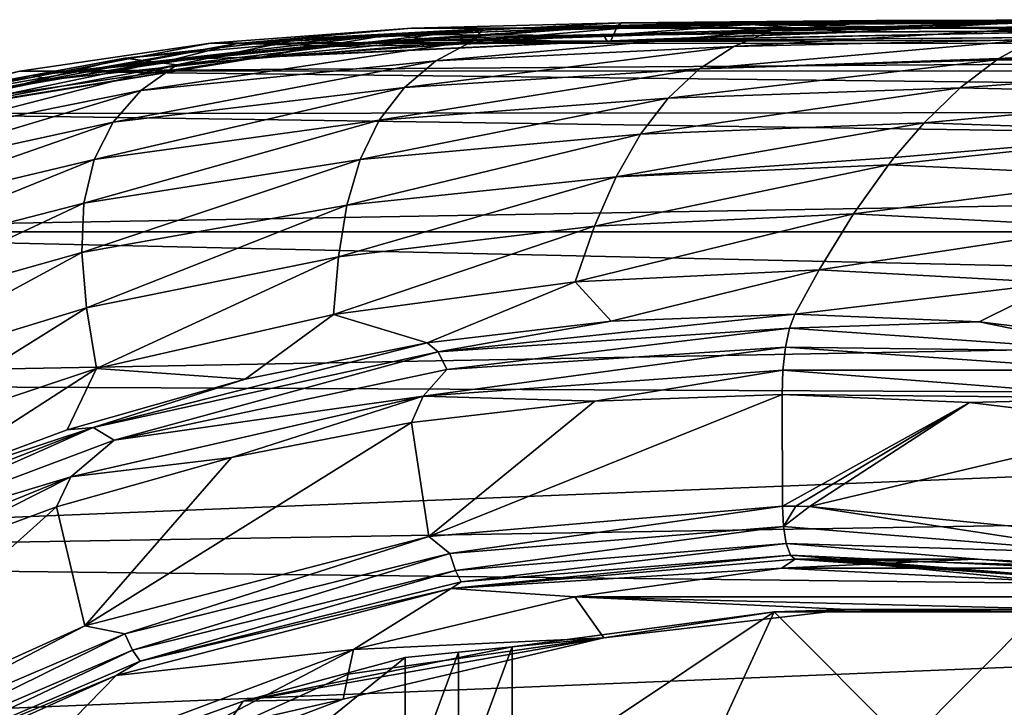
# Model space of a CAD drawing. Header units: metres. Extents: x -237 to 25, y -25 to 25.
# Tile 42 of 165: x -224.34 to -218.77, y 11.41 to 15.3. Entities that reach past the tile are written whole.
import ezdxf

# ---------------------------------------------------------------- set-up
doc = ezdxf.new("R2010")
doc.units = ezdxf.units.M
doc.layers.add('solid_10481232', color=7, linetype='CONTINUOUS')

msp = doc.modelspace()

# ---------------------------------------------------------------- linework, layer by layer
at = {"layer": 'solid_10481232'}
for points in [[(-223.107666, 15.169221, 93.186241), (-220.931854, 15.286654, 92.752838), (-220.955582, 15.269992, 92.65715)], [(-222.121521, 15.256226, 93.0494), (-220.931854, 15.286654, 92.752838), (-223.107666, 15.169221, 93.186241)], [(-220.202957, 15.276093, 92.02549), (-221.7146, 15.252298, 92.307587), (-222.235336, 15.221008, 92.532219)], [(-220.202957, 15.276093, 92.02549), (-222.235336, 15.221008, 92.532219), (-221.032288, 15.215354, 92.338425)], [(-199.937149, 15.284343, 176.957977), (-220.931854, 15.286654, 92.752838), (-222.121521, 15.256226, 93.0494)], [(-200.549805, 15.275976, 177.110687), (-199.937149, 15.284343, 176.957977), (-222.121521, 15.256226, 93.0494)], [(-201.144806, 15.253706, 177.259003), (-200.549805, 15.275976, 177.110687), (-222.121521, 15.256226, 93.0494)], [(-220.660461, 15.27815, 92.051666), (-220.085175, 15.240986, 91.054619), (-221.772324, 15.184512, 91.453697)], [(-221.7146, 15.252298, 92.307587), (-220.660461, 15.27815, 92.051666), (-221.772324, 15.184512, 91.453697)], [(-220.202957, 15.276093, 92.02549), (-220.660461, 15.27815, 92.051666), (-221.7146, 15.252298, 92.307587)], [(-219.611267, 15.233293, 91.986954), (-220.202957, 15.276093, 92.02549), (-221.032288, 15.215354, 92.338425)], [(-218.702911, 15.286266, 92.094315), (-219.642715, 15.236299, 92.242004), (-220.976501, 15.221722, 92.571861)], [(-220.955582, 15.269992, 92.65715), (-218.702911, 15.286266, 92.094315), (-220.976501, 15.221722, 92.571861)], [(-219.493225, 15.299808, 92.39415), (-218.702911, 15.286266, 92.094315), (-220.955582, 15.269992, 92.65715)], [(-220.955582, 15.269992, 92.65715), (-220.931854, 15.286654, 92.752838), (-219.493225, 15.299808, 92.39415)], [(-198.522598, 15.297325, 176.600662), (-219.493225, 15.299808, 92.39415), (-220.931854, 15.286654, 92.752838)], [(-198.522598, 15.297325, 176.600662), (-220.931854, 15.286654, 92.752838), (-199.937149, 15.284343, 176.957977)], [(-220.660461, 15.27815, 92.051666), (-219.48912, 15.292042, 91.765251), (-220.085175, 15.240986, 91.054619)], [(-220.202957, 15.276093, 92.02549), (-219.48912, 15.292042, 91.765251), (-220.660461, 15.27815, 92.051666)], [(-218.175369, 15.291549, 91.520805), (-219.48912, 15.292042, 91.765251), (-220.202957, 15.276093, 92.02549)], [(-218.170395, 15.285747, 91.540688), (-218.175369, 15.291549, 91.520805), (-220.202957, 15.276093, 92.02549)], [(-218.149368, 15.241387, 91.62455), (-218.170395, 15.285747, 91.540688), (-220.202957, 15.276093, 92.02549)], [(-219.611267, 15.233293, 91.986954), (-218.149368, 15.241387, 91.62455), (-220.202957, 15.276093, 92.02549)], [(-218.193909, 15.300132, 91.446548), (-218.390442, 15.267877, 90.657677), (-220.085175, 15.240986, 91.054619)], [(-219.48912, 15.292042, 91.765251), (-218.193909, 15.300132, 91.446548), (-220.085175, 15.240986, 91.054619)], [(-218.702911, 15.286266, 92.094315), (-218.091675, 15.243014, 91.857513), (-219.642715, 15.236299, 92.242004)], [(-219.493225, 15.299808, 92.39415), (-218.130066, 15.304226, 92.054276), (-218.702911, 15.286266, 92.094315)], [(-197.130478, 15.301713, 176.262634), (-218.130066, 15.304226, 92.054276), (-219.493225, 15.299808, 92.39415)], [(-198.314819, 15.298494, 176.549164), (-197.130478, 15.301713, 176.262634), (-219.493225, 15.299808, 92.39415)], [(-198.522598, 15.297325, 176.600662), (-198.314819, 15.298494, 176.549164), (-219.493225, 15.299808, 92.39415)], [(-218.175369, 15.291549, 91.520805), (-218.193909, 15.300132, 91.446548), (-219.48912, 15.292042, 91.765251)], [(-222.235336, 15.221008, 92.532219), (-223.743576, 15.086211, 92.802094), (-224.27092, 14.987572, 93.039757)], [(-222.235336, 15.221008, 92.532219), (-224.27092, 14.987572, 93.039757), (-222.652466, 15.149806, 92.736572)], [(-222.235336, 15.221008, 92.532219), (-222.736755, 15.197297, 92.556236), (-223.743576, 15.086211, 92.802094)], [(-221.7146, 15.252298, 92.307587), (-221.772324, 15.184512, 91.453697), (-223.448776, 15.048228, 91.851059)], [(-222.736755, 15.197297, 92.556236), (-221.7146, 15.252298, 92.307587), (-223.448776, 15.048228, 91.851059)], [(-223.259064, 15.170793, 93.332993), (-222.121521, 15.256226, 93.0494), (-223.107666, 15.169221, 93.186241)], [(-201.144806, 15.253706, 177.259003), (-222.121521, 15.256226, 93.0494), (-223.259064, 15.170793, 93.332993)], [(-202.27771, 15.166152, 177.541428), (-201.144806, 15.253706, 177.259003), (-223.259064, 15.170793, 93.332993)], [(-223.107666, 15.169221, 93.186241), (-220.955582, 15.269992, 92.65715), (-222.654724, 15.157535, 92.984276)], [(-222.967285, 15.094254, 92.984795), (-221.906433, 15.19941, 92.799355), (-220.976501, 15.221722, 92.571861)], [(-220.993591, 15.184445, 92.498177), (-222.967285, 15.094254, 92.984795), (-220.976501, 15.221722, 92.571861)], [(-222.235336, 15.221008, 92.532219), (-221.7146, 15.252298, 92.307587), (-222.736755, 15.197297, 92.556236)], [(-220.955582, 15.269992, 92.65715), (-221.906433, 15.19941, 92.799355), (-222.654724, 15.157535, 92.984276)], [(-222.235336, 15.221008, 92.532219), (-222.652466, 15.149806, 92.736572), (-221.981445, 15.188294, 92.570656)], [(-222.235336, 15.221008, 92.532219), (-221.981445, 15.188294, 92.570656), (-221.032288, 15.215354, 92.338425)], [(-220.085175, 15.240986, 91.054619), (-220.297241, 15.152866, 90.190941), (-221.98291, 15.070963, 90.568161)], [(-221.772324, 15.184512, 91.453697), (-220.085175, 15.240986, 91.054619), (-221.98291, 15.070963, 90.568161)], [(-221.981445, 15.188294, 92.570656), (-221.013824, 15.182181, 92.41349), (-221.032288, 15.215354, 92.338425)], [(-220.955582, 15.269992, 92.65715), (-220.976501, 15.221722, 92.571861), (-221.906433, 15.19941, 92.799355)], [(-219.611267, 15.233293, 91.986954), (-221.032288, 15.215354, 92.338425), (-221.013824, 15.182181, 92.41349)], [(-219.611267, 15.233293, 91.986954), (-221.013824, 15.182181, 92.41349), (-218.149368, 15.241387, 91.62455)], [(-218.130936, 15.206738, 91.698822), (-218.149368, 15.241387, 91.62455), (-221.013824, 15.182181, 92.41349)], [(-218.091675, 15.243014, 91.857513), (-218.109985, 15.207266, 91.783401), (-220.993591, 15.184445, 92.498177)], [(-219.642715, 15.236299, 92.242004), (-218.091675, 15.243014, 91.857513), (-220.993591, 15.184445, 92.498177)], [(-219.642715, 15.236299, 92.242004), (-220.993591, 15.184445, 92.498177), (-220.976501, 15.221722, 92.571861)], [(-218.390442, 15.267877, 90.657677), (-218.599823, 15.19296, 89.816551), (-220.297241, 15.152866, 90.190941)], [(-220.085175, 15.240986, 91.054619), (-218.390442, 15.267877, 90.657677), (-220.297241, 15.152866, 90.190941)], [(-223.259064, 15.170793, 93.332993), (-223.107666, 15.169221, 93.186241), (-225.240494, 14.79181, 93.718025)], [(-224.338654, 15.011948, 93.602158), (-223.259064, 15.170793, 93.332993), (-225.240494, 14.79181, 93.718025)], [(-225.240494, 14.79181, 93.718025), (-223.107666, 15.169221, 93.186241), (-224.677261, 14.873061, 93.478447)], [(-223.107666, 15.169221, 93.186241), (-223.467407, 15.07922, 93.182732), (-224.677261, 14.873061, 93.478447)], [(-202.27771, 15.166152, 177.541428), (-223.259064, 15.170793, 93.332993), (-224.338654, 15.011948, 93.602158)], [(-203.315063, 15.015407, 177.800034), (-202.27771, 15.166152, 177.541428), (-224.338654, 15.011948, 93.602158)], [(-223.743576, 15.086211, 92.802094), (-222.736755, 15.197297, 92.556236), (-223.448776, 15.048228, 91.851059)], [(-221.772324, 15.184512, 91.453697), (-221.98291, 15.070963, 90.568161), (-223.652695, 14.903346, 90.943886)], [(-223.448776, 15.048228, 91.851059), (-221.772324, 15.184512, 91.453697), (-223.652695, 14.903346, 90.943886)], [(-223.107666, 15.169221, 93.186241), (-222.654724, 15.157535, 92.984276), (-223.467407, 15.07922, 93.182732)], [(-220.993591, 15.184445, 92.498177), (-222.987488, 15.089345, 92.899139), (-222.967285, 15.094254, 92.984795)], [(-221.013824, 15.182181, 92.41349), (-222.987488, 15.089345, 92.899139), (-220.993591, 15.184445, 92.498177)], [(-222.652466, 15.149806, 92.736572), (-222.987488, 15.089345, 92.899139), (-221.013824, 15.182181, 92.41349)], [(-222.967285, 15.094254, 92.984795), (-222.654724, 15.157535, 92.984276), (-221.906433, 15.19941, 92.799355)], [(-221.981445, 15.188294, 92.570656), (-222.652466, 15.149806, 92.736572), (-221.013824, 15.182181, 92.41349)], [(-218.109985, 15.207266, 91.783401), (-221.013824, 15.182181, 92.41349), (-220.993591, 15.184445, 92.498177)], [(-218.109985, 15.207266, 91.783401), (-218.130936, 15.206738, 91.698822), (-221.013824, 15.182181, 92.41349)], [(-218.599823, 15.19296, 89.816551), (-218.796417, 15.08422, 89.026047), (-220.491852, 15.025974, 89.327789)], [(-220.297241, 15.152866, 90.190941), (-218.599823, 15.19296, 89.816551), (-220.491852, 15.025974, 89.327789)], [(-216.974091, 15.178833, 89.375763), (-218.808746, 15.076149, 88.976448), (-218.796417, 15.08422, 89.026047)], [(-217.213318, 15.050953, 88.535103), (-218.808746, 15.076149, 88.976448), (-216.974091, 15.178833, 89.375763)], [(-216.974091, 15.178833, 89.375763), (-218.796417, 15.08422, 89.026047), (-218.599823, 15.19296, 89.816551)], [(-224.27092, 14.987572, 93.039757), (-223.335434, 15.086043, 92.903564), (-222.652466, 15.149806, 92.736572)], [(-222.967285, 15.094254, 92.984795), (-223.467407, 15.07922, 93.182732), (-222.654724, 15.157535, 92.984276)], [(-222.652466, 15.149806, 92.736572), (-223.335434, 15.086043, 92.903564), (-222.987488, 15.089345, 92.899139)], [(-220.297241, 15.152866, 90.190941), (-220.491852, 15.025974, 89.327789), (-222.160889, 14.92123, 89.679817)], [(-221.98291, 15.070963, 90.568161), (-220.297241, 15.152866, 90.190941), (-222.160889, 14.92123, 89.679817)], [(-223.448776, 15.048228, 91.851059), (-223.652695, 14.903346, 90.943886), (-225.291473, 14.572211, 91.314186)], [(-225.098953, 14.742999, 92.242638), (-223.448776, 15.048228, 91.851059), (-225.291473, 14.572211, 91.314186)], [(-223.743576, 15.086211, 92.802094), (-223.448776, 15.048228, 91.851059), (-225.098953, 14.742999, 92.242638)], [(-224.753601, 14.900235, 93.05027), (-223.743576, 15.086211, 92.802094), (-225.098953, 14.742999, 92.242638)], [(-222.967285, 15.094254, 92.984795), (-222.987488, 15.089345, 92.899139), (-224.932159, 14.771093, 93.375397)], [(-222.967285, 15.094254, 92.984795), (-224.932159, 14.771093, 93.375397), (-224.913132, 14.779065, 93.461098)], [(-224.903275, 14.811372, 93.28672), (-224.932159, 14.771093, 93.375397), (-222.987488, 15.089345, 92.899139)], [(-222.967285, 15.094254, 92.984795), (-224.913132, 14.779065, 93.461098), (-223.467407, 15.07922, 93.182732)], [(-224.913132, 14.779065, 93.461098), (-224.677261, 14.873061, 93.478447), (-223.467407, 15.07922, 93.182732)], [(-224.158508, 14.965743, 93.10408), (-224.903275, 14.811372, 93.28672), (-222.987488, 15.089345, 92.899139)], [(-224.27092, 14.987572, 93.039757), (-223.743576, 15.086211, 92.802094), (-224.753601, 14.900235, 93.05027)], [(-224.27092, 14.987572, 93.039757), (-224.158508, 14.965743, 93.10408), (-223.335434, 15.086043, 92.903564)], [(-223.335434, 15.086043, 92.903564), (-224.158508, 14.965743, 93.10408), (-222.987488, 15.089345, 92.899139)], [(-221.98291, 15.070963, 90.568161), (-222.160889, 14.92123, 89.679817), (-223.809967, 14.724872, 90.031105)], [(-223.652695, 14.903346, 90.943886), (-221.98291, 15.070963, 90.568161), (-223.809967, 14.724872, 90.031105)], [(-218.808746, 15.076149, 88.976448), (-219.015182, 14.918751, 88.145645), (-220.667786, 14.86048, 88.471291)], [(-220.491852, 15.025974, 89.327789), (-218.808746, 15.076149, 88.976448), (-220.667786, 14.86048, 88.471291)], [(-218.796417, 15.08422, 89.026047), (-218.808746, 15.076149, 88.976448), (-220.491852, 15.025974, 89.327789)], [(-217.213318, 15.050953, 88.535103), (-219.015182, 14.918751, 88.145645), (-218.808746, 15.076149, 88.976448)], [(-217.457794, 14.879829, 87.706604), (-219.015182, 14.918751, 88.145645), (-217.213318, 15.050953, 88.535103)], [(-225.356583, 14.773128, 93.855972), (-224.338654, 15.011948, 93.602158), (-225.240494, 14.79181, 93.718025)], [(-204.308777, 14.785581, 178.047775), (-224.338654, 15.011948, 93.602158), (-225.356583, 14.773128, 93.855972)], [(-204.308777, 14.785581, 178.047775), (-203.315063, 15.015407, 177.800034), (-224.338654, 15.011948, 93.602158)], [(-220.491852, 15.025974, 89.327789), (-220.667786, 14.86048, 88.471291), (-222.304474, 14.735248, 88.798592)], [(-222.160889, 14.92123, 89.679817), (-220.491852, 15.025974, 89.327789), (-222.304474, 14.735248, 88.798592)], [(-224.27092, 14.987572, 93.039757), (-225.753738, 14.636154, 93.297325), (-226.256668, 14.456854, 93.534874)], [(-224.27092, 14.987572, 93.039757), (-226.256668, 14.456854, 93.534874), (-224.903275, 14.811372, 93.28672)], [(-224.27092, 14.987572, 93.039757), (-224.753601, 14.900235, 93.05027), (-225.753738, 14.636154, 93.297325)], [(-224.27092, 14.987572, 93.039757), (-224.903275, 14.811372, 93.28672), (-224.158508, 14.965743, 93.10408)], [(-223.652695, 14.903346, 90.943886), (-223.809967, 14.724872, 90.031105), (-225.424332, 14.370421, 90.377838)], [(-225.291473, 14.572211, 91.314186), (-223.652695, 14.903346, 90.943886), (-225.424332, 14.370421, 90.377838)], [(-222.160889, 14.92123, 89.679817), (-222.304474, 14.735248, 88.798592), (-223.918259, 14.512531, 89.125992)], [(-223.809967, 14.724872, 90.031105), (-222.160889, 14.92123, 89.679817), (-223.918259, 14.512531, 89.125992)], [(-219.015182, 14.918751, 88.145645), (-219.21933, 14.720933, 87.323257), (-220.824036, 14.656573, 87.627472)], [(-220.667786, 14.86048, 88.471291), (-219.015182, 14.918751, 88.145645), (-220.824036, 14.656573, 87.627472)], [(-217.457794, 14.879829, 87.706604), (-219.21933, 14.720933, 87.323257), (-219.015182, 14.918751, 88.145645)], [(-220.667786, 14.86048, 88.471291), (-220.824036, 14.656573, 87.627472), (-222.41214, 14.51298, 87.93425)], [(-222.304474, 14.735248, 88.798592), (-220.667786, 14.86048, 88.471291), (-222.41214, 14.51298, 87.93425)], [(-217.706329, 14.667667, 86.8937), (-219.21933, 14.720933, 87.323257), (-217.457794, 14.879829, 87.706604)], [(-205.267349, 14.482231, 178.286758), (-225.356583, 14.773128, 93.855972), (-227.21167, 14.10327, 94.318512)], [(-205.267349, 14.482231, 178.286758), (-204.308777, 14.785581, 178.047775), (-225.356583, 14.773128, 93.855972)], [(-223.809967, 14.724872, 90.031105), (-223.918259, 14.512531, 89.125992), (-225.494812, 14.137181, 89.449814)], [(-225.424332, 14.370421, 90.377838), (-223.809967, 14.724872, 90.031105), (-225.494812, 14.137181, 89.449814)], [(-222.304474, 14.735248, 88.798592), (-222.41214, 14.51298, 87.93425), (-223.975662, 14.266095, 88.241631)], [(-223.918259, 14.512531, 89.125992), (-222.304474, 14.735248, 88.798592), (-223.975662, 14.266095, 88.241631)], [(-219.21933, 14.720933, 87.323257), (-219.388962, 14.523581, 86.639336), (-220.961899, 14.414702, 86.801292)], [(-220.824036, 14.656573, 87.627472), (-219.21933, 14.720933, 87.323257), (-220.961899, 14.414702, 86.801292)], [(-217.706329, 14.667667, 86.8937), (-219.388962, 14.523581, 86.639336), (-219.21933, 14.720933, 87.323257)], [(-217.706329, 14.667667, 86.8937), (-219.421036, 14.482786, 86.509918), (-219.388962, 14.523581, 86.639336)], [(-217.957642, 14.417192, 86.098457), (-219.421036, 14.482786, 86.509918), (-217.706329, 14.667667, 86.8937)], [(-220.824036, 14.656573, 87.627472), (-220.961899, 14.414702, 86.801292), (-222.486801, 14.254876, 87.094543)], [(-222.41214, 14.51298, 87.93425), (-220.824036, 14.656573, 87.627472), (-222.486801, 14.254876, 87.094543)], [(-223.918259, 14.512531, 89.125992), (-223.975662, 14.266095, 88.241631), (-225.500687, 13.872101, 88.546059)], [(-225.494812, 14.137181, 89.449814), (-223.918259, 14.512531, 89.125992), (-225.500687, 13.872101, 88.546059)], [(-222.41214, 14.51298, 87.93425), (-222.486801, 14.254876, 87.094543), (-223.986496, 13.986011, 87.388245)], [(-223.975662, 14.266095, 88.241631), (-222.41214, 14.51298, 87.93425), (-223.986496, 13.986011, 87.388245)], [(-219.388962, 14.523581, 86.639336), (-219.421036, 14.482786, 86.509918), (-220.961899, 14.414702, 86.801292)], [(-206.212463, 14.103, 178.522385), (-205.267349, 14.482231, 178.286758), (-227.21167, 14.10327, 94.318512)], [(-219.421036, 14.482786, 86.509918), (-219.62001, 14.204353, 85.706863), (-221.084503, 14.135514, 85.996872)], [(-220.961899, 14.414702, 86.801292), (-219.421036, 14.482786, 86.509918), (-221.084503, 14.135514, 85.996872)], [(-217.957642, 14.417192, 86.098457), (-219.62001, 14.204353, 85.706863), (-219.421036, 14.482786, 86.509918)], [(-220.961899, 14.414702, 86.801292), (-221.084503, 14.135514, 85.996872), (-222.534744, 13.96176, 86.285606)], [(-222.486801, 14.254876, 87.094543), (-220.961899, 14.414702, 86.801292), (-222.534744, 13.96176, 86.285606)], [(-218.210419, 14.131532, 85.321884), (-219.62001, 14.204353, 85.706863), (-217.957642, 14.417192, 86.098457)], [(-225.500687, 13.872101, 88.546059), (-223.975662, 14.266095, 88.241631), (-225.447525, 13.575615, 87.678986)], [(-223.975662, 14.266095, 88.241631), (-223.986496, 13.986011, 87.388245), (-225.447525, 13.575615, 87.678986)], [(-223.986496, 13.986011, 87.388245), (-222.486801, 14.254876, 87.094543), (-223.959869, 13.673244, 86.573822)], [(-222.486801, 14.254876, 87.094543), (-222.534744, 13.96176, 86.285606), (-223.959869, 13.673244, 86.573822)], [(-219.62001, 14.204353, 85.706863), (-219.814529, 13.887914, 84.920891), (-221.194992, 13.819663, 85.218307)], [(-221.084503, 14.135514, 85.996872), (-219.62001, 14.204353, 85.706863), (-221.194992, 13.819663, 85.218307)], [(-218.210419, 14.131532, 85.321884), (-219.814529, 13.887914, 84.920891), (-219.62001, 14.204353, 85.706863)], [(-207.141342, 13.649682, 178.753952), (-227.21167, 14.10327, 94.318512), (-228.851166, 13.245223, 94.72731)], [(-207.141342, 13.649682, 178.753952), (-206.212463, 14.103, 178.522385), (-227.21167, 14.10327, 94.318512)], [(-221.084503, 14.135514, 85.996872), (-221.194992, 13.819663, 85.218307), (-222.562363, 13.634461, 85.513565)], [(-222.534744, 13.96176, 86.285606), (-221.084503, 14.135514, 85.996872), (-222.562363, 13.634461, 85.513565)], [(-218.210419, 14.131532, 85.321884), (-218.463364, 13.813819, 84.564949), (-219.814529, 13.887914, 84.920891)], [(-225.447525, 13.575615, 87.678986), (-223.986496, 13.986011, 87.388245), (-225.346832, 13.248803, 86.858215)], [(-223.986496, 13.986011, 87.388245), (-223.959869, 13.673244, 86.573822), (-225.346832, 13.248803, 86.858215)], [(-223.959869, 13.673244, 86.573822), (-222.534744, 13.96176, 86.285606), (-223.905014, 13.328772, 85.806297)], [(-222.534744, 13.96176, 86.285606), (-222.562363, 13.634461, 85.513565), (-223.905014, 13.328772, 85.806297)], [(-221.194992, 13.819663, 85.218307), (-219.814529, 13.887914, 84.920891), (-220.990952, 13.59791, 84.618019)], [(-219.814529, 13.887914, 84.920891), (-219.951675, 13.636964, 84.366318), (-220.990952, 13.59791, 84.618019)], [(-218.463364, 13.813819, 84.564949), (-219.951675, 13.636964, 84.366318), (-219.814529, 13.887914, 84.920891)], [(-222.562363, 13.634461, 85.513565), (-221.194992, 13.819663, 85.218307), (-222.031647, 13.475446, 84.86068)], [(-221.194992, 13.819663, 85.218307), (-220.990952, 13.59791, 84.618019), (-222.031647, 13.475446, 84.86068)], [(-218.463364, 13.813819, 84.564949), (-218.907761, 13.593941, 84.106064), (-219.951675, 13.636964, 84.366318)], [(-218.463364, 13.813819, 84.564949), (-217.878433, 13.470025, 83.841064), (-218.907761, 13.593941, 84.106064)], [(-225.346832, 13.248803, 86.858215), (-223.959869, 13.673244, 86.573822), (-225.210281, 12.892759, 86.093315)], [(-223.959869, 13.673244, 86.573822), (-223.905014, 13.328772, 85.806297), (-225.210281, 12.892759, 86.093315)], [(-208.011353, 13.148052, 178.97084), (-207.141342, 13.649682, 178.753952), (-228.851166, 13.245223, 94.72731)], [(-223.905014, 13.328772, 85.806297), (-222.562363, 13.634461, 85.513565), (-223.063568, 13.269297, 85.09391)], [(-222.562363, 13.634461, 85.513565), (-222.031647, 13.475446, 84.86068), (-223.063568, 13.269297, 85.09391)], [(-219.951675, 13.636964, 84.366318), (-219.981186, 13.558443, 84.249054), (-221.970123, 13.42371, 84.749207)], [(-220.990952, 13.59791, 84.618019), (-219.951675, 13.636964, 84.366318), (-221.970123, 13.42371, 84.749207)], [(-218.907761, 13.593941, 84.106064), (-219.981186, 13.558443, 84.249054), (-219.951675, 13.636964, 84.366318)], [(-222.031647, 13.475446, 84.86068), (-220.990952, 13.59791, 84.618019), (-221.970123, 13.42371, 84.749207)], [(-221.970123, 13.42371, 84.749207), (-219.981186, 13.558443, 84.249054), (-221.920944, 13.323883, 84.639214)], [(-219.981186, 13.558443, 84.249054), (-220.003967, 13.450036, 84.159256), (-221.920944, 13.323883, 84.639214)], [(-218.085449, 13.425671, 83.781494), (-220.003967, 13.450036, 84.159256), (-219.981186, 13.558443, 84.249054)], [(-218.907761, 13.593941, 84.106064), (-218.085449, 13.425671, 83.781494), (-219.981186, 13.558443, 84.249054)], [(-218.907761, 13.593941, 84.106064), (-217.878433, 13.470025, 83.841064), (-218.085449, 13.425671, 83.781494)], [(-222.031647, 13.475446, 84.86068), (-221.970123, 13.42371, 84.749207), (-223.92247, 12.99528, 85.235992)], [(-223.063568, 13.269297, 85.09391), (-222.031647, 13.475446, 84.86068), (-223.92247, 12.99528, 85.235992)], [(-220.003967, 13.450036, 84.159256), (-220.018433, 13.320768, 84.103073), (-222.055527, 13.17297, 84.610962)], [(-221.920944, 13.323883, 84.639214), (-220.003967, 13.450036, 84.159256), (-222.055527, 13.17297, 84.610962)], [(-218.138733, 13.319333, 83.696259), (-220.018433, 13.320768, 84.103073), (-220.003967, 13.450036, 84.159256)], [(-218.085449, 13.425671, 83.781494), (-218.138733, 13.319333, 83.696259), (-220.003967, 13.450036, 84.159256)], [(-223.92247, 12.99528, 85.235992), (-221.970123, 13.42371, 84.749207), (-223.803894, 12.923643, 85.108627)], [(-221.970123, 13.42371, 84.749207), (-221.920944, 13.323883, 84.639214), (-223.803894, 12.923643, 85.108627)], [(-225.210281, 12.892759, 86.093315), (-223.905014, 13.328772, 85.806297), (-224.946152, 12.656872, 85.513672)], [(-223.905014, 13.328772, 85.806297), (-224.069336, 12.982517, 85.31855), (-224.946152, 12.656872, 85.513672)], [(-223.905014, 13.328772, 85.806297), (-223.063568, 13.269297, 85.09391), (-224.069336, 12.982517, 85.31855)], [(-223.803894, 12.923643, 85.108627), (-221.920944, 13.323883, 84.639214), (-222.055527, 13.17297, 84.610962)], [(-222.055527, 13.17297, 84.610962), (-220.018433, 13.320768, 84.103073), (-221.08284, 13.143686, 84.348434)], [(-220.018433, 13.320768, 84.103073), (-220.02359, 13.182731, 84.084335), (-221.08284, 13.143686, 84.348434)], [(-217.984726, 13.160677, 83.596008), (-220.02359, 13.182731, 84.084335), (-220.018433, 13.320768, 84.103073)], [(-218.138733, 13.319333, 83.696259), (-217.984726, 13.160677, 83.596008), (-220.018433, 13.320768, 84.103073)], [(-224.069336, 12.982517, 85.31855), (-223.063568, 13.269297, 85.09391), (-223.92247, 12.99528, 85.235992)], [(-208.011353, 13.148052, 178.97084), (-228.851166, 13.245223, 94.72731), (-230.305405, 12.248045, 95.08992)], [(-224.049576, 12.715853, 85.108139), (-222.055527, 13.17297, 84.610962), (-223.139572, 12.824996, 84.861252)], [(-223.803894, 12.923643, 85.108627), (-222.055527, 13.17297, 84.610962), (-224.049576, 12.715853, 85.108139)], [(-222.055527, 13.17297, 84.610962), (-222.121887, 13.024349, 84.607506), (-223.139572, 12.824996, 84.861252)], [(-222.055527, 13.17297, 84.610962), (-221.08284, 13.143686, 84.348434), (-222.121887, 13.024349, 84.607506)], [(-222.023041, 12.379289, 84.582878), (-220.02359, 13.182731, 84.084335), (-220.021484, 12.550048, 84.083832)], [(-222.023041, 12.379289, 84.582878), (-221.08284, 13.143686, 84.348434), (-220.02359, 13.182731, 84.084335)], [(-218.96257, 13.136805, 83.819794), (-220.021484, 12.550048, 84.083832), (-220.02359, 13.182731, 84.084335)], [(-217.984726, 13.160677, 83.596008), (-218.96257, 13.136805, 83.819794), (-220.02359, 13.182731, 84.084335)], [(-217.984726, 13.160677, 83.596008), (-217.91925, 13.010038, 83.559669), (-218.96257, 13.136805, 83.819794)], [(-208.827332, 12.604368, 179.174255), (-208.011353, 13.148052, 178.97084), (-230.305405, 12.248045, 95.08992)], [(-222.023041, 12.379289, 84.582878), (-222.121887, 13.024349, 84.607506), (-221.08284, 13.143686, 84.348434)], [(-218.96257, 13.136805, 83.819794), (-219.945053, 12.549801, 84.064774), (-220.021484, 12.550048, 84.083832)], [(-218.96257, 13.136805, 83.819794), (-219.868637, 12.549059, 84.045715), (-219.945053, 12.549801, 84.064774)], [(-218.96257, 13.136805, 83.819794), (-217.91925, 13.010038, 83.559669), (-219.868637, 12.549059, 84.045715)], [(-225.793961, 12.268647, 85.702515), (-223.92247, 12.99528, 85.235992), (-225.612839, 12.2452, 85.559601)], [(-224.946152, 12.656872, 85.513672), (-223.92247, 12.99528, 85.235992), (-225.793961, 12.268647, 85.702515)], [(-223.92247, 12.99528, 85.235992), (-223.803894, 12.923643, 85.108627), (-225.612839, 12.2452, 85.559601)], [(-224.946152, 12.656872, 85.513672), (-224.069336, 12.982517, 85.31855), (-223.92247, 12.99528, 85.235992)], [(-223.970001, 11.871848, 85.068321), (-223.139572, 12.824996, 84.861252), (-222.121887, 13.024349, 84.607506)], [(-222.023041, 12.379289, 84.582878), (-223.970001, 11.871848, 85.068321), (-222.121887, 13.024349, 84.607506)], [(-217.91925, 13.010038, 83.559669), (-217.873245, 12.353151, 83.548218), (-219.868637, 12.549059, 84.045715)], [(-225.612839, 12.2452, 85.559601), (-223.803894, 12.923643, 85.108627), (-224.049576, 12.715853, 85.108139)], [(-223.970001, 11.871848, 85.068321), (-224.129868, 12.547088, 85.108162), (-223.139572, 12.824996, 84.861252)], [(-224.049576, 12.715853, 85.108139), (-223.139572, 12.824996, 84.861252), (-224.129868, 12.547088, 85.108162)], [(-225.951157, 11.941957, 85.582268), (-224.049576, 12.715853, 85.108139), (-225.088455, 12.191378, 85.347176)], [(-225.612839, 12.2452, 85.559601), (-224.049576, 12.715853, 85.108139), (-225.951157, 11.941957, 85.582268)], [(-224.049576, 12.715853, 85.108139), (-224.129868, 12.547088, 85.108162), (-225.088455, 12.191378, 85.347176)], [(-209.604675, 12.012988, 179.368042), (-208.827332, 12.604368, 179.174255), (-230.305405, 12.248045, 95.08992)], [(-225.804153, 11.044711, 85.52565), (-225.088455, 12.191378, 85.347176), (-224.129868, 12.547088, 85.108162)], [(-223.970001, 11.871848, 85.068321), (-225.804153, 11.044711, 85.52565), (-224.129868, 12.547088, 85.108162)], [(-221.903519, 12.28236, 84.576515), (-222.023041, 12.379289, 84.582878), (-220.021484, 12.550048, 84.083832)], [(-221.903519, 12.28236, 84.576515), (-220.021484, 12.550048, 84.083832), (-220.015854, 12.435685, 84.10643)], [(-220.015854, 12.435685, 84.10643), (-220.021484, 12.550048, 84.083832), (-219.945053, 12.549801, 84.064774)], [(-220.015854, 12.435685, 84.10643), (-219.945053, 12.549801, 84.064774), (-219.868637, 12.549059, 84.045715)], [(-218.128281, 12.282582, 83.635803), (-220.015854, 12.435685, 84.10643), (-219.868637, 12.549059, 84.045715)], [(-217.873245, 12.353151, 83.548218), (-218.128281, 12.282582, 83.635803), (-219.868637, 12.549059, 84.045715)], [(-221.873001, 12.186098, 84.635933), (-221.903519, 12.28236, 84.576515), (-220.015854, 12.435685, 84.10643)], [(-221.873001, 12.186098, 84.635933), (-220.015854, 12.435685, 84.10643), (-220.000168, 12.338318, 84.169319)], [(-220.000168, 12.338318, 84.169319), (-220.015854, 12.435685, 84.10643), (-218.128281, 12.282582, 83.635803)], [(-223.744583, 11.826828, 85.035545), (-223.970001, 11.871848, 85.068321), (-222.023041, 12.379289, 84.582878)], [(-221.903519, 12.28236, 84.576515), (-223.744583, 11.826828, 85.035545), (-222.023041, 12.379289, 84.582878)], [(-221.839554, 12.121785, 84.727989), (-221.873001, 12.186098, 84.635933), (-220.000168, 12.338318, 84.169319)], [(-221.839554, 12.121785, 84.727989), (-220.000168, 12.338318, 84.169319), (-219.976669, 12.273128, 84.263573)], [(-218.12738, 12.186414, 83.702377), (-220.000168, 12.338318, 84.169319), (-218.128281, 12.282582, 83.635803)], [(-219.976669, 12.273128, 84.263573), (-220.000168, 12.338318, 84.169319), (-218.12738, 12.186414, 83.702377)], [(-223.699631, 11.734137, 85.09137), (-223.744583, 11.826828, 85.035545), (-221.903519, 12.28236, 84.576515)], [(-221.873001, 12.186098, 84.635933), (-223.699631, 11.734137, 85.09137), (-221.903519, 12.28236, 84.576515)], [(-219.976669, 12.273128, 84.263573), (-219.948914, 12.250048, 84.374916), (-221.897552, 12.084303, 84.860771)], [(-221.839554, 12.121785, 84.727989), (-219.976669, 12.273128, 84.263573), (-221.897552, 12.084303, 84.860771)], [(-218.11377, 12.122024, 83.799103), (-219.948914, 12.250048, 84.374916), (-219.976669, 12.273128, 84.263573)], [(-218.11377, 12.122024, 83.799103), (-219.976669, 12.273128, 84.263573), (-218.12738, 12.186414, 83.702377)], [(-209.604675, 12.012988, 179.368042), (-230.305405, 12.248045, 95.08992), (-231.618256, 11.110173, 95.417282)], [(-221.897552, 12.084303, 84.860771), (-219.948914, 12.250048, 84.374916), (-220.027557, 12.199104, 88.672569)], [(-219.948914, 12.250048, 84.374916), (-218.931824, 12.250048, 88.454239), (-220.027557, 12.199104, 88.672569)], [(-217.864456, 12.199365, 88.13353), (-220.027557, 12.199104, 88.672569), (-218.931824, 12.250048, 88.454239)], [(-219.874161, 12.249806, 84.356934), (-218.931824, 12.250048, 88.454239), (-219.948914, 12.250048, 84.374916)], [(-218.11377, 12.122024, 83.799103), (-219.874161, 12.249806, 84.356934), (-219.948914, 12.250048, 84.374916)], [(-219.874161, 12.249806, 84.356934), (-219.799561, 12.249083, 84.338341), (-218.931824, 12.250048, 88.454239)], [(-218.11377, 12.122024, 83.799103), (-219.799561, 12.249083, 84.338341), (-219.874161, 12.249806, 84.356934)], [(-219.799561, 12.249083, 84.338341), (-217.864456, 12.199365, 88.13353), (-218.931824, 12.250048, 88.454239)], [(-219.799561, 12.249083, 84.338341), (-217.853088, 12.058143, 83.853027), (-217.864456, 12.199365, 88.13353)], [(-218.11377, 12.122024, 83.799103), (-217.853088, 12.058143, 83.853027), (-219.799561, 12.249083, 84.338341)], [(-223.65654, 11.672209, 85.181015), (-223.699631, 11.734137, 85.09137), (-221.873001, 12.186098, 84.635933)], [(-221.839554, 12.121785, 84.727989), (-223.65654, 11.672209, 85.181015), (-221.873001, 12.186098, 84.635933)], [(-221.897552, 12.084303, 84.860771), (-220.027557, 12.199104, 88.672569), (-221.196198, 12.036162, 88.793762)], [(-216.776047, 12.036764, 87.692307), (-221.196198, 12.036162, 88.793762), (-220.027557, 12.199104, 88.672569)], [(-217.864456, 12.199365, 88.13353), (-216.776047, 12.036764, 87.692307), (-220.027557, 12.199104, 88.672569)], [(-221.839554, 12.121785, 84.727989), (-221.897552, 12.084303, 84.860771), (-223.65654, 11.672209, 85.181015)], [(-223.793472, 11.591555, 85.333473), (-221.897552, 12.084303, 84.860771), (-222.448914, 11.739405, 88.815407)], [(-223.65654, 11.672209, 85.181015), (-221.897552, 12.084303, 84.860771), (-223.793472, 11.591555, 85.333473)], [(-221.897552, 12.084303, 84.860771), (-221.196198, 12.036162, 88.793762), (-222.448914, 11.739405, 88.815407)], [(-210.339844, 11.376556, 179.5513), (-209.604675, 12.012988, 179.368042), (-231.618256, 11.110173, 95.417282)], [(-221.032257, 11.804624, 88.524063), (-222.448914, 11.739405, 88.815407), (-221.196198, 12.036162, 88.793762)], [(-218.35141, 11.96453, 88.0121), (-221.196198, 12.036162, 88.793762), (-216.776047, 12.036764, 87.692307)], [(-219.651749, 11.964535, 88.336319), (-221.032257, 11.804624, 88.524063), (-221.196198, 12.036162, 88.793762)], [(-218.35141, 11.96453, 88.0121), (-219.651749, 11.964535, 88.336319), (-221.196198, 12.036162, 88.793762)], [(-220.067627, 11.951134, 87.084122), (-220.441238, 11.140259, 87.177269), (-221.550613, 10.961556, 87.453865)], [(-220.067627, 11.951134, 87.084122), (-221.550613, 10.961556, 87.453865), (-221.550613, 11.753218, 87.453865)], [(-220.067627, 11.951134, 87.084122), (-221.550613, 11.753218, 87.453865), (-221.032257, 11.804624, 88.524063)], [(-220.067627, 11.951134, 87.084122), (-221.032257, 11.804624, 88.524063), (-219.651749, 11.964535, 88.336319)], [(-220.067627, 11.951134, 87.084122), (-219.319916, 11.200047, 86.89769), (-220.441238, 11.140259, 87.177269)], [(-220.067627, 11.951134, 87.084122), (-219.651749, 11.964535, 88.336319), (-218.35141, 11.96453, 88.0121)], [(-218.572189, 11.951134, 86.711266), (-220.067627, 11.951134, 87.084122), (-218.35141, 11.96453, 88.0121)], [(-218.572189, 11.951134, 86.711266), (-219.319916, 11.200047, 86.89769), (-220.067627, 11.951134, 87.084122)], [(-218.572189, 11.951134, 86.711266), (-218.198578, 11.140259, 86.618111), (-219.319916, 11.200047, 86.89769)], [(-225.493851, 11.080082, 85.471687), (-225.804153, 11.044711, 85.52565), (-223.970001, 11.871848, 85.068321)], [(-223.744583, 11.826828, 85.035545), (-225.493851, 11.080082, 85.471687), (-223.970001, 11.871848, 85.068321)], [(-225.435181, 10.993243, 85.524086), (-225.493851, 11.080082, 85.471687), (-223.744583, 11.826828, 85.035545)], [(-223.699631, 11.734137, 85.09137), (-225.435181, 10.993243, 85.524086), (-223.744583, 11.826828, 85.035545)], [(-223.074829, 11.446078, 86.287979), (-222.508774, 11.457786, 88.575371), (-221.032257, 11.804624, 88.524063)], [(-221.550613, 11.753218, 87.453865), (-223.074829, 11.446078, 86.287979), (-221.032257, 11.804624, 88.524063)], [(-221.032257, 11.804624, 88.524063), (-222.508774, 11.457786, 88.575371), (-222.479156, 11.599746, 88.694099)], [(-221.032257, 11.804624, 88.524063), (-222.479156, 11.599746, 88.694099), (-222.448914, 11.739405, 88.815407)], [(-225.382935, 10.935225, 85.61145), (-225.435181, 10.993243, 85.524086), (-223.699631, 11.734137, 85.09137)], [(-223.65654, 11.672209, 85.181015), (-225.382935, 10.935225, 85.61145), (-223.699631, 11.734137, 85.09137)], [(-224.271133, 10.785501, 88.577888), (-224.343216, 11.027795, 88.798676), (-222.448914, 11.739405, 88.815407)], [(-223.793472, 11.591555, 85.333473), (-222.448914, 11.739405, 88.815407), (-224.343216, 11.027795, 88.798676)], [(-222.479156, 11.599746, 88.694099), (-224.271133, 10.785501, 88.577888), (-222.448914, 11.739405, 88.815407)], [(-221.550613, 11.753218, 87.453865), (-222.157043, 11.693284, 86.059151), (-223.074829, 11.446078, 86.287979)], [(-221.550613, 11.753218, 87.453865), (-221.85434, 11.72391, 86.755341), (-222.157043, 11.693284, 86.059151)], [(-221.85434, 11.72391, 86.755341), (-221.853836, 10.934481, 86.756485), (-222.157043, 10.905895, 86.059151)], [(-221.85434, 11.72391, 86.755341), (-222.157043, 10.905895, 86.059151), (-222.157043, 11.693284, 86.059151)], [(-221.550613, 11.753218, 87.453865), (-221.853836, 10.934481, 86.756485), (-221.85434, 11.72391, 86.755341)], [(-221.550613, 11.753218, 87.453865), (-221.550613, 10.961556, 87.453865), (-221.853836, 10.934481, 86.756485)], [(-223.65654, 11.672209, 85.181015), (-223.793472, 11.591555, 85.333473), (-225.382935, 10.935225, 85.61145)], [(-222.157043, 11.693284, 86.059151), (-222.157043, 10.905895, 86.059151), (-223.799866, 10.365141, 86.46875)], [(-222.157043, 11.693284, 86.059151), (-223.799866, 10.365141, 86.46875), (-223.074829, 11.446078, 86.287979)], [(-222.479156, 11.599746, 88.694099), (-222.508774, 11.457786, 88.575371), (-224.271133, 10.785501, 88.577888)], [(-225.585342, 10.785136, 85.780243), (-223.793472, 11.591555, 85.333473), (-224.343216, 11.027795, 88.798676)], [(-225.382935, 10.935225, 85.61145), (-223.793472, 11.591555, 85.333473), (-225.585342, 10.785136, 85.780243)], [(-223.967026, 11.123791, 86.510429), (-224.271133, 10.785501, 88.577888), (-222.508774, 11.457786, 88.575371)], [(-223.074829, 11.446078, 86.287979), (-223.967026, 11.123791, 86.510429), (-222.508774, 11.457786, 88.575371)], [(-223.074829, 11.446078, 86.287979), (-223.799866, 10.365141, 86.46875), (-223.967026, 11.123791, 86.510429)]]:
    msp.add_3dface(points, dxfattribs=at)

doc.saveas('drawing.dxf')
